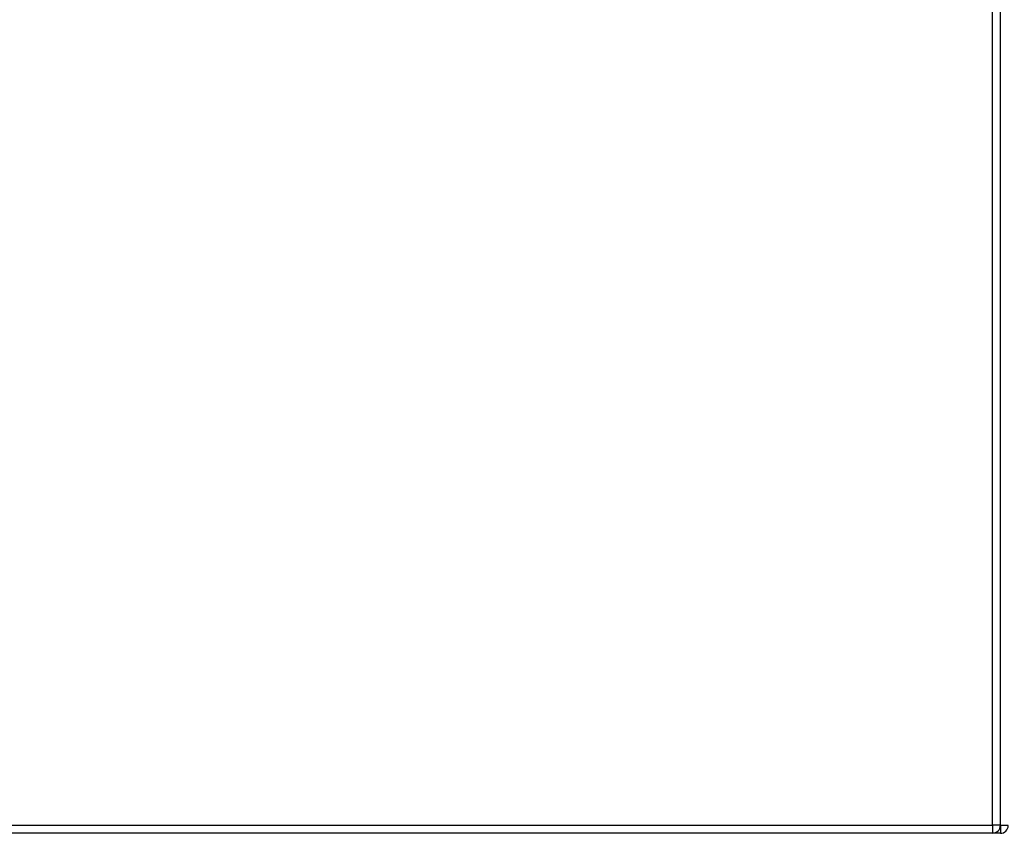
# Model space of a CAD drawing. Header units: inches. Extents: x 28 to 747, y 82 to 346.
# Tile 104 of 246: x 302 to 314, y 189 to 200. Entities that reach past the tile are written whole.
import ezdxf

# ---------------------------------------------------------------- set-up
doc = ezdxf.new("R2010")
doc.units = ezdxf.units.IN
doc.header["$MEASUREMENT"] = 0
doc.layers.add('Visible Edges(ANSI)', color=7, linetype='Continuous', lineweight=25)
doc.layers.add('Visible Tangent Edges(ANSI)', color=7, linetype='Continuous', lineweight=25)

msp = doc.modelspace()

# ---------------------------------------------------------------- linework, layer by layer
at = {"layer": 'Visible Edges(ANSI)'}
for p, q in [((314.333, 189.393), (314.333, 228.113)), ((314.234, 189.294), (242.629, 189.294)), ((314.332, 189.292), (290.236, 189.292))]:
    msp.add_line(p, q, dxfattribs=at)
for centre in [(314.234, 189.393), (314.332, 189.391)]:
    msp.add_arc(centre, 0.099, 270, 0, dxfattribs=at)
at = {"layer": 'Visible Tangent Edges(ANSI)'}
for p, q in [((314.234, 189.393), (314.234, 228.113)), ((242.629, 189.393), (314.234, 189.393)), ((314.234, 189.393), (314.234, 189.294)), ((314.333, 189.393), (314.234, 189.393)), ((314.332, 189.383), (314.332, 189.292)), ((314.431, 189.391), (314.333, 189.391))]:
    msp.add_line(p, q, dxfattribs=at)

doc.saveas('drawing.dxf')
